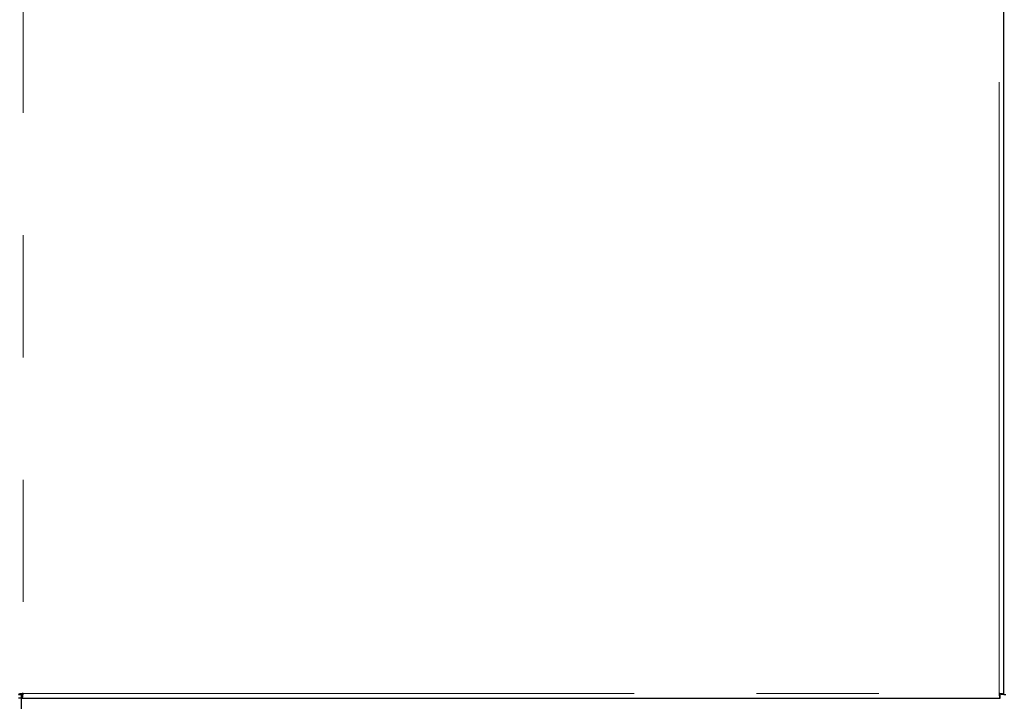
# Model space of a CAD drawing. Header units: millimetres. Extents: x 18 to 260, y 57 to 148.
# Tile 52 of 80: x 156 to 166, y 61 to 68. Entities that reach past the tile are written whole.
import ezdxf

# ---------------------------------------------------------------- set-up
doc = ezdxf.new("R2010")
doc.units = ezdxf.units.MM
doc.linetypes.add('PHANTOM', pattern=[12.7, 6.35, -1.27, 1.27, -1.27, 1.27, -1.27])

msp = doc.modelspace()

# ---------------------------------------------------------------- linework, layer by layer
at = {"color": 7, "linetype": 'Continuous', "lineweight": 25}
for p, q in [((166.321, 61.059), (166.321, 86.16)), ((156.081, 61.059), (156.106, 61.059)), ((156.111, 61.02), (156.081, 61.02)), ((156.111, 61.063), (156.111, 59.88)), ((156.12, 61.066), (156.12, 61.045)), ((156.12, 61.02), (156.12, 61.045)), ((156.12, 61.02), (166.282, 61.02)), ((166.282, 61.045), (166.282, 61.066)), ((166.282, 61.02), (166.282, 61.045)), ((166.321, 61.059), (166.296, 61.059)), ((166.321, 61.059), (166.341, 61.059))]:
    msp.add_line(p, q, dxfattribs=at)
at = {"color": 8, "linetype": 'PHANTOM', "lineweight": 18}
for p, q in [((156.131, 86.15), (156.131, 61.07)), ((166.271, 61.07), (166.271, 86.15)), ((156.131, 61.07), (166.271, 61.07))]:
    msp.add_line(p, q, dxfattribs=at)
at = {"color": 7, "linetype": 'Continuous', "lineweight": 25}
for points, knots in [([(156.131, 61.07), (156.124, 61.069), (156.111, 61.067), (156.095, 61.064), (156.083, 61.061), (156.082, 61.06), (156.081, 61.059)], [0, 0, 0, 0, 0.250015, 0.500018, 0.750021, 1, 1, 1, 1]), ([(156.131, 61.07), (156.128, 61.069), (156.121, 61.067), (156.113, 61.064), (156.107, 61.061), (156.106, 61.06), (156.106, 61.059)], [0, 0, 0, 0, 0.250053, 0.500044, 0.750004, 1, 1, 1, 1]), ([(156.12, 61.02), (156.121, 61.02), (156.123, 61.022), (156.126, 61.033), (156.128, 61.05), (156.13, 61.063), (156.131, 61.07)], [0, 0, 0, 0, 0.249991, 0.499996, 0.74999, 1, 1, 1, 1]), ([(156.12, 61.045), (156.121, 61.045), (156.123, 61.046), (156.126, 61.052), (156.128, 61.06), (156.13, 61.066), (156.131, 61.07)], [0, 0, 0, 0, 0.250026, 0.500013, 0.74999, 1, 1, 1, 1]), ([(166.271, 61.07), (166.272, 61.063), (166.274, 61.05), (166.276, 61.033), (166.279, 61.022), (166.281, 61.02), (166.282, 61.02)], [0, 0, 0, 0, 0.250007, 0.500004, 0.750015, 1, 1, 1, 1]), ([(166.271, 61.07), (166.272, 61.066), (166.274, 61.06), (166.276, 61.052), (166.279, 61.046), (166.281, 61.045), (166.282, 61.045)], [0, 0, 0, 0, 0.250002, 0.499987, 0.749998, 1, 1, 1, 1]), ([(166.321, 61.059), (166.32, 61.06), (166.319, 61.061), (166.307, 61.064), (166.291, 61.067), (166.278, 61.069), (166.271, 61.07)], [0, 0, 0, 0, 0.24999, 0.499998, 0.74998, 1, 1, 1, 1]), ([(166.296, 61.059), (166.296, 61.06), (166.295, 61.061), (166.289, 61.064), (166.281, 61.067), (166.274, 61.069), (166.271, 61.07)], [0, 0, 0, 0, 0.250002, 0.5, 0.749997, 1, 1, 1, 1])]:
    msp.add_open_spline(points, degree=3, knots=knots, dxfattribs=at)

doc.saveas('drawing.dxf')
